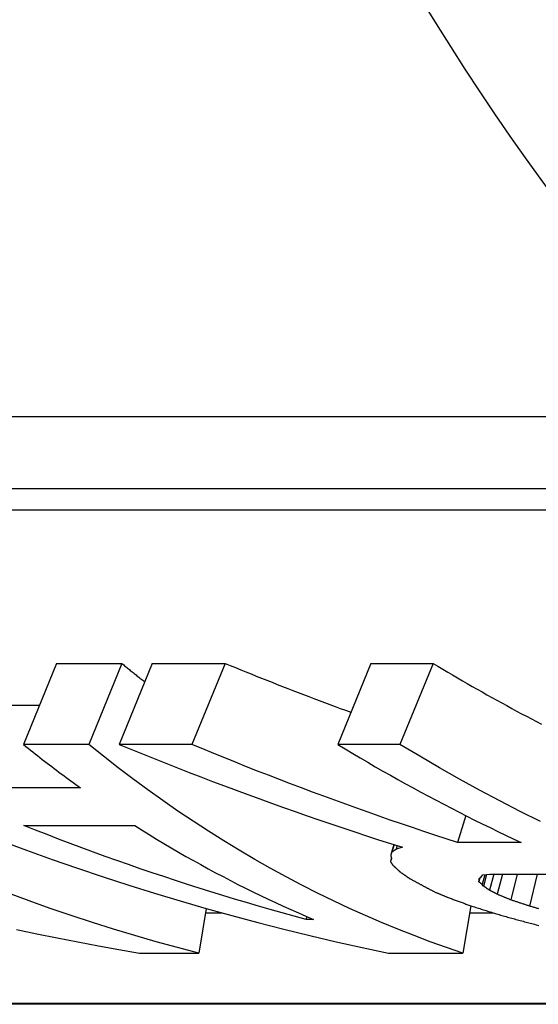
# Model space of a CAD drawing. Header units: millimetres. Extents: x 103 to 332, y -50 to 255.
# Tile 15 of 25: x 158.97 to 161.83, y 208.06 to 213.49. Entities that reach past the tile are written whole.
import ezdxf

# ---------------------------------------------------------------- set-up
doc = ezdxf.new("R2010")
doc.units = ezdxf.units.MM
doc.layers.add('Detail', color=2, linetype='Continuous')

msp = doc.modelspace()

# ---------------------------------------------------------------- linework, layer by layer
at = {"layer": 'Detail'}
for p, q in [((150.7386, 211.3002), (162.7845, 211.3002)), ((150.4886, 210.9042), (162.5345, 210.9042)), ((150.7258, 210.7851), (162.5627, 210.7851)), ((159.1716, 209.9386), (158.9891, 209.491)), ((159.1716, 209.9386), (159.532, 209.9386)), ((159.532, 209.9386), (159.3494, 209.491)), ((159.6995, 209.9386), (159.5169, 209.491)), ((159.6995, 209.9386), (160.1017, 209.9386)), ((160.1017, 209.9386), (159.9191, 209.491)), ((160.9057, 209.9386), (160.7232, 209.491)), ((160.9057, 209.9386), (161.2492, 209.9386)), ((161.2492, 209.9386), (161.0667, 209.491)), ((158.6671, 209.7078), (159.0775, 209.7078)), ((159.3494, 209.491), (158.9891, 209.491)), ((159.9191, 209.491), (159.5169, 209.491)), ((161.0667, 209.491), (160.7232, 209.491)), ((159.3042, 209.2514), (158.4998, 209.2514)), ((161.4293, 209.0984), (161.3831, 208.9503)), ((158.9919, 209.0441), (159.6034, 209.0441)), ((161.7349, 208.9503), (161.3831, 208.9503)), ((161.0326, 208.9388), (161.0155, 208.8814)), ((161.022, 208.8972), (161.0155, 208.8814)), ((161.0344, 208.9382), (161.022, 208.8972)), ((161.0519, 208.9327), (161.0459, 208.9129)), ((161.0809, 208.9235), (161.0459, 208.9129)), ((161.0192, 208.8647), (161.0136, 208.8455)), ((161.02, 208.8609), (161.0136, 208.8455)), ((161.507, 208.7545), (161.5013, 208.733)), ((161.5013, 208.733), (161.5026, 208.7425)), ((161.5026, 208.7425), (161.5044, 208.7521)), ((161.5044, 208.7521), (161.5145, 208.7615)), ((161.5145, 208.7615), (161.5245, 208.7712)), ((161.5339, 208.7724), (161.5198, 208.719)), ((161.5245, 208.7712), (161.5626, 208.7761)), ((161.5438, 208.7737), (161.527, 208.7097)), ((161.5838, 208.7761), (161.5608, 208.6868)), ((161.5626, 208.7761), (162.1322, 208.7761)), ((161.6318, 208.7761), (161.6035, 208.6642)), ((161.7133, 208.7761), (161.6782, 208.6333)), ((161.824, 208.7761), (161.7819, 208.599)), ((161.527, 208.7097), (161.5198, 208.719)), ((159.998, 208.5858), (159.9563, 208.3397)), ((161.4584, 208.6008), (161.4141, 208.3397)), ((159.994, 208.5618), (160.0835, 208.5618)), ((160.5518, 208.5417), (160.5482, 208.5254)), ((160.59, 208.5254), (160.5482, 208.5254)), ((161.4518, 208.5618), (161.5819, 208.5618)), ((159.6296, 208.3397), (159.9563, 208.3397)), ((161.0037, 208.3397), (161.4141, 208.3397)), ((168.8962, 208.0621), (157.0943, 208.0621)), ((168.8987, 208.0573), (157.1472, 208.0573))]:
    msp.add_line(p, q, dxfattribs=at)
at = {"layer": 'Detail', "flags": 128}
for points in [[(159.532, 209.9386), (159.5372, 209.9343), (159.5424, 209.93), (159.5476, 209.9257), (159.5529, 209.9214), (159.5581, 209.9171), (159.5633, 209.9128), (159.5686, 209.9085), (159.5738, 209.9043), (159.579, 209.9), (159.5843, 209.8958), (159.5895, 209.8915), (159.5948, 209.8873), (159.6, 209.883), (159.6053, 209.8788), (159.6105, 209.8746), (159.6158, 209.8704), (159.6211, 209.8661), (159.6263, 209.8619), (159.6316, 209.8577), (159.6369, 209.8536), (159.6421, 209.8494), (159.6474, 209.8452), (159.6527, 209.841), (159.658, 209.8368)], [(160.1017, 209.9386), (160.1304, 209.9268), (160.1591, 209.915), (160.1878, 209.9033), (160.2166, 209.8917), (160.2453, 209.8801), (160.2741, 209.8685), (160.303, 209.857), (160.3318, 209.8455), (160.3606, 209.8341), (160.3895, 209.8227), (160.4184, 209.8114), (160.4473, 209.8002), (160.4762, 209.7889), (160.5052, 209.7778), (160.5342, 209.7666), (160.5631, 209.7555), (160.5921, 209.7445), (160.6212, 209.7335), (160.6502, 209.7226), (160.6793, 209.7117), (160.7083, 209.7009), (160.7374, 209.6901), (160.7665, 209.6794), (160.7957, 209.6687)], [(161.2492, 209.9386), (161.2761, 209.9224), (161.303, 209.9063), (161.3299, 209.8903), (161.3568, 209.8743), (161.3838, 209.8585), (161.4108, 209.8428), (161.4379, 209.8271), (161.4649, 209.8115), (161.4921, 209.7961), (161.5192, 209.7807), (161.5464, 209.7654), (161.5736, 209.7502), (161.6009, 209.7351), (161.6282, 209.7201), (161.6555, 209.7052), (161.6829, 209.6903), (161.7103, 209.6756), (161.7377, 209.6609), (161.7652, 209.6464), (161.7927, 209.6319), (161.8202, 209.6175), (161.8478, 209.6033)], [(158.9891, 209.491), (159.0021, 209.4806), (159.0151, 209.4702), (159.0281, 209.4599), (159.0411, 209.4496), (159.0541, 209.4394), (159.0671, 209.4292), (159.0802, 209.419), (159.0932, 209.4088), (159.1063, 209.3987), (159.1194, 209.3887), (159.1325, 209.3786), (159.1456, 209.3686), (159.1588, 209.3587), (159.1719, 209.3487), (159.1851, 209.3388), (159.1983, 209.329), (159.2114, 209.3192), (159.2247, 209.3094), (159.2379, 209.2996), (159.2511, 209.2899), (159.2644, 209.2802), (159.2776, 209.2706), (159.2909, 209.261), (159.3042, 209.2514)], [(161.4141, 208.3397), (161.3238, 208.3703), (161.2337, 208.4025), (161.144, 208.4362), (161.0545, 208.4714), (160.9654, 208.5081), (160.8766, 208.5464), (160.7881, 208.5862), (160.7, 208.6276), (160.6122, 208.6704), (160.5249, 208.7148), (160.4379, 208.7606), (160.3514, 208.808), (160.2652, 208.8568), (160.1795, 208.9072), (160.0943, 208.959), (160.0095, 209.0123), (159.9252, 209.067), (159.8414, 209.1233), (159.7581, 209.1809), (159.6753, 209.2401), (159.593, 209.3007), (159.5113, 209.3627), (159.4301, 209.4261), (159.3494, 209.491)], [(159.5169, 209.491), (159.5811, 209.4647), (159.6453, 209.4386), (159.7097, 209.4127), (159.7741, 209.387), (159.8387, 209.3616), (159.9033, 209.3364), (159.968, 209.3115), (160.0328, 209.2868), (160.0977, 209.2623), (160.1626, 209.2381), (160.2277, 209.2141), (160.2928, 209.1903), (160.3581, 209.1667), (160.4234, 209.1434), (160.4888, 209.1204), (160.5542, 209.0975), (160.6198, 209.075), (160.6854, 209.0526), (160.7511, 209.0305), (160.8169, 209.0086), (160.8828, 208.987), (160.9487, 208.9656), (161.0148, 208.9444), (161.0809, 208.9235)], [(161.3831, 208.9503), (161.3213, 208.9703), (161.2595, 208.9906), (161.1978, 209.0112), (161.1362, 209.0319), (161.0746, 209.0528), (161.0131, 209.074), (160.9517, 209.0954), (160.8903, 209.117), (160.8291, 209.1388), (160.7679, 209.1608), (160.7067, 209.183), (160.6457, 209.2054), (160.5847, 209.2281), (160.5238, 209.2509), (160.463, 209.274), (160.4022, 209.2973), (160.3415, 209.3208), (160.281, 209.3444), (160.2204, 209.3684), (160.16, 209.3925), (160.0997, 209.4168), (160.0394, 209.4413), (159.9792, 209.4661), (159.9191, 209.491)], [(160.7232, 209.491), (160.7644, 209.4661), (160.8058, 209.4413), (160.8472, 209.4168), (160.8887, 209.3925), (160.9303, 209.3684), (160.972, 209.3444), (161.0137, 209.3208), (161.0555, 209.2973), (161.0974, 209.274), (161.1394, 209.2509), (161.1815, 209.2281), (161.2236, 209.2054), (161.2658, 209.183), (161.3081, 209.1608), (161.3504, 209.1388), (161.3929, 209.117), (161.4354, 209.0954), (161.4779, 209.074), (161.5206, 209.0528), (161.5633, 209.0319), (161.6061, 209.0112), (161.649, 208.9906), (161.6919, 208.9703), (161.7349, 208.9503)], [(161.8414, 209.0653), (161.7291, 209.1218), (161.6174, 209.1797), (161.5062, 209.239), (161.3955, 209.2999), (161.2853, 209.3621), (161.1757, 209.4258), (161.0667, 209.491)], [(160.5482, 208.5254), (160.4824, 208.5433), (160.4166, 208.5615), (160.351, 208.5801), (160.2854, 208.5989), (160.2199, 208.6181), (160.1545, 208.6377), (160.0891, 208.6575), (160.0239, 208.6777), (159.9587, 208.6982), (159.8936, 208.719), (159.8286, 208.7401), (159.7637, 208.7616), (159.6989, 208.7834), (159.6341, 208.8055), (159.5695, 208.8279), (159.5049, 208.8507), (159.4404, 208.8737), (159.3761, 208.8971), (159.3118, 208.9208), (159.2476, 208.9449), (159.1835, 208.9692), (159.1195, 208.9939), (159.0557, 209.0188), (158.9919, 209.0441)], [(159.6034, 209.0441), (159.6435, 209.0188), (159.6836, 208.9939), (159.7239, 208.9692), (159.7642, 208.9449), (159.8046, 208.9208), (159.8452, 208.8971), (159.8858, 208.8737), (159.9266, 208.8507), (159.9674, 208.8279), (160.0083, 208.8055), (160.0493, 208.7834), (160.0904, 208.7616), (160.1316, 208.7401), (160.1728, 208.719), (160.2142, 208.6982), (160.2556, 208.6777), (160.2972, 208.6575), (160.3388, 208.6377), (160.3805, 208.6181), (160.4222, 208.5989), (160.4641, 208.5801), (160.506, 208.5615), (160.548, 208.5433), (160.59, 208.5254)], [(158.8671, 208.959), (159.0068, 208.9072), (159.1469, 208.8568), (159.2875, 208.808), (159.4285, 208.7606), (159.5699, 208.7148), (159.7117, 208.6704), (159.8539, 208.6276), (159.9965, 208.5862), (160.1394, 208.5464), (160.2827, 208.5081), (160.4263, 208.4714), (160.5702, 208.4362), (160.7144, 208.4025), (160.8589, 208.3703), (161.0037, 208.3397)], [(161.0459, 208.9129), (161.0449, 208.9122), (161.0439, 208.9116), (161.0429, 208.9109), (161.0419, 208.9103), (161.0409, 208.9096), (161.0399, 208.9089), (161.0389, 208.9083), (161.0379, 208.9076), (161.0369, 208.907), (161.0359, 208.9063), (161.0349, 208.9057), (161.0339, 208.905), (161.0329, 208.9044), (161.0319, 208.9037), (161.0309, 208.903), (161.0299, 208.9024), (161.029, 208.9017), (161.028, 208.9011), (161.027, 208.9004), (161.026, 208.8998), (161.025, 208.8991), (161.024, 208.8985), (161.023, 208.8978), (161.022, 208.8972)], [(161.0136, 208.8455), (161.0141, 208.8446), (161.0147, 208.8438), (161.0152, 208.8429), (161.0157, 208.8421), (161.0163, 208.8413), (161.0168, 208.8404), (161.0173, 208.8396), (161.0179, 208.8388), (161.0184, 208.8379), (161.019, 208.8371), (161.0195, 208.8362), (161.02, 208.8354), (161.0206, 208.8346), (161.0211, 208.8337), (161.0217, 208.8329), (161.0222, 208.8321), (161.0227, 208.8312), (161.0233, 208.8304), (161.0238, 208.8296), (161.0243, 208.8287), (161.0249, 208.8279), (161.0254, 208.8271), (161.026, 208.8262), (161.0265, 208.8254)], [(161.0155, 208.8814), (161.0157, 208.8805), (161.0158, 208.8797), (161.016, 208.8788), (161.0162, 208.878), (161.0164, 208.8771), (161.0166, 208.8762), (161.0168, 208.8754), (161.017, 208.8745), (161.0172, 208.8737), (161.0174, 208.8728), (161.0175, 208.872), (161.0177, 208.8711), (161.0179, 208.8703), (161.0181, 208.8694), (161.0183, 208.8686), (161.0185, 208.8677), (161.0187, 208.8669), (161.0189, 208.866), (161.0191, 208.8652), (161.0193, 208.8643), (161.0194, 208.8635), (161.0196, 208.8626), (161.0198, 208.8618), (161.02, 208.8609)], [(161.0265, 208.8254), (161.0274, 208.8246), (161.0283, 208.8237), (161.0293, 208.8229), (161.0302, 208.8221), (161.0311, 208.8212), (161.032, 208.8204), (161.0329, 208.8196), (161.0338, 208.8187), (161.0348, 208.8179), (161.0357, 208.8171), (161.0366, 208.8162), (161.0375, 208.8154), (161.0384, 208.8146), (161.0393, 208.8137), (161.0403, 208.8129), (161.0412, 208.8121), (161.0421, 208.8112), (161.043, 208.8104), (161.0439, 208.8096), (161.0449, 208.8087), (161.0458, 208.8079), (161.0467, 208.8071), (161.0476, 208.8063), (161.0485, 208.8054)], [(161.0485, 208.8054), (161.0494, 208.8046), (161.0503, 208.8038), (161.0512, 208.803), (161.0521, 208.8022), (161.053, 208.8013), (161.0538, 208.8005), (161.0547, 208.7997), (161.0556, 208.7989), (161.0565, 208.7981), (161.0574, 208.7973), (161.0583, 208.7964), (161.0592, 208.7956), (161.0601, 208.7948), (161.0609, 208.794), (161.0618, 208.7932), (161.0627, 208.7924), (161.0636, 208.7916), (161.0645, 208.7908), (161.0654, 208.7899), (161.0663, 208.7891), (161.0672, 208.7883), (161.068, 208.7875), (161.0689, 208.7867), (161.0698, 208.7859)], [(161.0698, 208.7859), (161.0719, 208.7845), (161.0739, 208.783), (161.076, 208.7816), (161.078, 208.7802), (161.0801, 208.7788), (161.0821, 208.7774), (161.0841, 208.7759), (161.0862, 208.7745), (161.0882, 208.7731), (161.0903, 208.7717), (161.0923, 208.7703), (161.0944, 208.7689), (161.0964, 208.7675), (161.0985, 208.7661), (161.1005, 208.7647), (161.1026, 208.7633), (161.1046, 208.7619), (161.1067, 208.7605), (161.1087, 208.7591), (161.1108, 208.7577), (161.1128, 208.7563), (161.1149, 208.7549), (161.1169, 208.7535), (161.119, 208.7521)], [(161.119, 208.7521), (161.1219, 208.7505), (161.1248, 208.7489), (161.1277, 208.7473), (161.1306, 208.7457), (161.1335, 208.7441), (161.1364, 208.7425), (161.1393, 208.7409), (161.1422, 208.7394), (161.1451, 208.7378), (161.148, 208.7362), (161.1509, 208.7346), (161.1538, 208.733), (161.1567, 208.7315), (161.1596, 208.7299), (161.1625, 208.7283), (161.1654, 208.7268), (161.1683, 208.7252), (161.1712, 208.7236), (161.1741, 208.7221), (161.177, 208.7205), (161.18, 208.7189), (161.1829, 208.7174), (161.1858, 208.7158), (161.1887, 208.7143)], [(161.5198, 208.719), (161.519, 208.7196), (161.5182, 208.7202), (161.5175, 208.7208), (161.5167, 208.7214), (161.5159, 208.7219), (161.5151, 208.7225), (161.5144, 208.7231), (161.5136, 208.7237), (161.5128, 208.7243), (161.5121, 208.7248), (161.5113, 208.7254), (161.5105, 208.726), (161.5097, 208.7266), (161.509, 208.7272), (161.5082, 208.7278), (161.5074, 208.7284), (161.5067, 208.7289), (161.5059, 208.7295), (161.5051, 208.7301), (161.5044, 208.7307), (161.5036, 208.7313), (161.5028, 208.7319), (161.502, 208.7325), (161.5013, 208.733)], [(161.1887, 208.7143), (161.1916, 208.7127), (161.1944, 208.7112), (161.1973, 208.7096), (161.2002, 208.7081), (161.2031, 208.7066), (161.2059, 208.705), (161.2088, 208.7035), (161.2117, 208.702), (161.2146, 208.7004), (161.2175, 208.6989), (161.2204, 208.6974), (161.2232, 208.6958), (161.2261, 208.6943), (161.229, 208.6928), (161.2319, 208.6913), (161.2348, 208.6898), (161.2377, 208.6882), (161.2405, 208.6867), (161.2434, 208.6852), (161.2463, 208.6837), (161.2492, 208.6822), (161.2521, 208.6807), (161.255, 208.6792), (161.2579, 208.6777)], [(161.2579, 208.6777), (161.261, 208.6764), (161.2641, 208.675), (161.2672, 208.6737), (161.2703, 208.6724), (161.2734, 208.6711), (161.2766, 208.6698), (161.2797, 208.6685), (161.2828, 208.6672), (161.2859, 208.6659), (161.289, 208.6646), (161.2922, 208.6632), (161.2953, 208.6619), (161.2984, 208.6606), (161.3015, 208.6593), (161.3046, 208.658), (161.3078, 208.6568), (161.3109, 208.6555), (161.314, 208.6542), (161.3171, 208.6529), (161.3202, 208.6516), (161.3234, 208.6503), (161.3265, 208.649), (161.3296, 208.6477), (161.3327, 208.6464)], [(161.5608, 208.6868), (161.5594, 208.6877), (161.558, 208.6887), (161.5566, 208.6896), (161.5551, 208.6906), (161.5537, 208.6915), (161.5523, 208.6925), (161.5509, 208.6934), (161.5495, 208.6944), (161.5481, 208.6953), (161.5467, 208.6963), (161.5453, 208.6972), (161.5439, 208.6982), (161.5425, 208.6991), (161.5411, 208.7001), (161.5397, 208.7011), (161.5383, 208.702), (161.5369, 208.703), (161.5354, 208.7039), (161.534, 208.7049), (161.5326, 208.7059), (161.5312, 208.7068), (161.5298, 208.7078), (161.5284, 208.7087), (161.527, 208.7097)], [(161.6035, 208.6642), (161.6018, 208.6652), (161.6, 208.6661), (161.5982, 208.667), (161.5964, 208.668), (161.5946, 208.6689), (161.5928, 208.6698), (161.5911, 208.6708), (161.5893, 208.6717), (161.5875, 208.6726), (161.5857, 208.6736), (161.5839, 208.6745), (161.5821, 208.6755), (161.5804, 208.6764), (161.5786, 208.6773), (161.5768, 208.6783), (161.575, 208.6792), (161.5732, 208.6802), (161.5715, 208.6811), (161.5697, 208.682), (161.5679, 208.683), (161.5661, 208.6839), (161.5643, 208.6849), (161.5626, 208.6858), (161.5608, 208.6868)], [(159.9563, 208.3397), (159.8384, 208.3703), (159.7208, 208.4025), (159.6035, 208.4362), (159.4864, 208.4714), (159.3697, 208.5082), (159.2534, 208.5465), (159.1373, 208.5863), (159.0216, 208.6277), (158.9063, 208.6705)], [(161.3327, 208.6464), (161.3382, 208.6444), (161.3436, 208.6424), (161.349, 208.6404), (161.3545, 208.6384), (161.3599, 208.6364), (161.3654, 208.6344), (161.3708, 208.6324), (161.3763, 208.6304), (161.3817, 208.6284), (161.3871, 208.6264), (161.3926, 208.6245), (161.398, 208.6225), (161.4035, 208.6205), (161.4089, 208.6185), (161.4144, 208.6166), (161.4198, 208.6146), (161.4253, 208.6126), (161.4307, 208.6107), (161.4362, 208.6087), (161.4416, 208.6068), (161.4471, 208.6048), (161.4525, 208.6029), (161.458, 208.601), (161.4634, 208.599)], [(161.6782, 208.6333), (161.6751, 208.6346), (161.672, 208.6359), (161.6688, 208.6371), (161.6657, 208.6384), (161.6626, 208.6397), (161.6595, 208.641), (161.6564, 208.6423), (161.6533, 208.6435), (161.6502, 208.6448), (161.6471, 208.6461), (161.644, 208.6474), (161.6408, 208.6487), (161.6377, 208.65), (161.6346, 208.6513), (161.6315, 208.6525), (161.6284, 208.6538), (161.6253, 208.6551), (161.6222, 208.6564), (161.6191, 208.6577), (161.616, 208.659), (161.6129, 208.6603), (161.6098, 208.6616), (161.6067, 208.6629), (161.6035, 208.6642)], [(161.7819, 208.599), (161.7776, 208.6004), (161.7732, 208.6018), (161.7689, 208.6033), (161.7646, 208.6047), (161.7603, 208.6061), (161.7559, 208.6075), (161.7516, 208.6089), (161.7473, 208.6103), (161.743, 208.6118), (161.7387, 208.6132), (161.7343, 208.6146), (161.73, 208.616), (161.7257, 208.6175), (161.7214, 208.6189), (161.717, 208.6203), (161.7127, 208.6218), (161.7084, 208.6232), (161.7041, 208.6246), (161.6998, 208.6261), (161.6955, 208.6275), (161.6911, 208.629), (161.6868, 208.6304), (161.6825, 208.6319), (161.6782, 208.6333)], [(161.4634, 208.599), (161.4706, 208.5967), (161.4778, 208.5944), (161.485, 208.5922), (161.4921, 208.5899), (161.4993, 208.5876), (161.5065, 208.5853), (161.5137, 208.5831), (161.5208, 208.5808), (161.528, 208.5786), (161.5352, 208.5763), (161.5424, 208.5741), (161.5496, 208.5718), (161.5568, 208.5696), (161.564, 208.5674), (161.5711, 208.5651), (161.5783, 208.5629), (161.5855, 208.5607), (161.5927, 208.5585), (161.5999, 208.5563), (161.6071, 208.5541), (161.6143, 208.5519), (161.6215, 208.5497), (161.6287, 208.5475), (161.6359, 208.5453)], [(161.8334, 208.5836), (161.8287, 208.585), (161.824, 208.5864), (161.8193, 208.5878), (161.8146, 208.5892), (161.81, 208.5906), (161.8053, 208.592), (161.8006, 208.5934), (161.7959, 208.5948), (161.7912, 208.5962), (161.7866, 208.5976), (161.7819, 208.599)], [(161.6359, 208.5453), (161.6438, 208.5431), (161.6516, 208.541), (161.6595, 208.5388), (161.6674, 208.5367), (161.6752, 208.5345), (161.6831, 208.5324), (161.691, 208.5302), (161.6988, 208.5281), (161.7067, 208.5259), (161.7146, 208.5238), (161.7225, 208.5217), (161.7304, 208.5196), (161.7382, 208.5175), (161.7461, 208.5153), (161.754, 208.5132), (161.7619, 208.5111), (161.7698, 208.509), (161.7776, 208.5069), (161.7855, 208.5049), (161.7934, 208.5028), (161.8013, 208.5007), (161.8092, 208.4986), (161.8171, 208.4966), (161.825, 208.4945)], [(158.9502, 208.4702), (159.0631, 208.4467), (159.1761, 208.424), (159.2893, 208.4019), (159.4026, 208.3805), (159.5161, 208.3598), (159.6296, 208.3397)], [(161.825, 208.4945), (161.8334, 208.4926)]]:
    msp.add_lwpolyline(points, dxfattribs=at)
at = {"layer": 'Detail'}
for centre, major_axis, start_param, end_param in [((173.9046, 221.7552), (0, 14), 5.766449, 8.894122), ((172.8403, 221.7552), (0, 14), 0, 2.755717), ((170.2533, 221.7552), (0, -13.75), 3.141593, 6.160154)]:
    msp.add_ellipse(centre, major_axis=major_axis, ratio=0.819152, start_param=start_param, end_param=end_param, dxfattribs=at)

doc.saveas('drawing.dxf')
